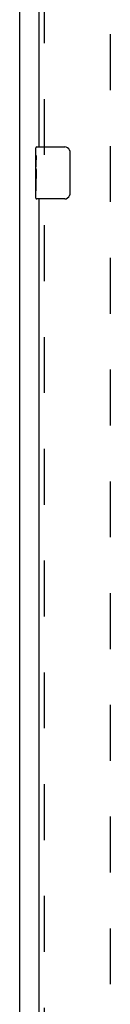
# Model space of a CAD drawing. Header units: inches. Extents: x 0 to 195, y 0 to 126.
# Tile 20 of 41: x 55.93 to 57.68, y 36.27 to 55.2. Entities that reach past the tile are written whole.
import ezdxf

# ---------------------------------------------------------------- set-up
doc = ezdxf.new("R2010")
doc.units = ezdxf.units.IN
doc.header["$LTSCALE"] = 10.747126
doc.header["$MEASUREMENT"] = 0
doc.linetypes.add('HIDDEN', pattern=[0.2, 0.1, -0.1])
doc.layers.get('0').update_dxf_attribs({"linetype": 'CONTINUOUS'})
doc.layers.add('DEFAULT_2', color=8, linetype='HIDDEN')
doc.layers.add('MASTER_DOOR_ASSEMBLY', color=7, linetype='CONTINUOUS')

msp = doc.modelspace()

# ---------------------------------------------------------------- linework, layer by layer
at = {"color": 3, "linetype": 'Continuous'}
msp.add_line((55.927, 77.776), (55.927, 7.118), dxfattribs=at)
at = {"layer": 'DEFAULT_2', "color": 8, "linetype": 'HIDDEN'}
msp.add_line((57.677, 8.712), (57.677, 76.182), dxfattribs=at)
at = {"layer": 'MASTER_DOOR_ASSEMBLY', "color": 8, "linetype": 'HIDDEN'}
for p, q in [((56.406, 52.603), (56.406, 71.535)), ((56.406, 32.981), (56.406, 51.913))]:
    msp.add_line(p, q, dxfattribs=at)
at = {"layer": 'MASTER_DOOR_ASSEMBLY', "color": 3, "linetype": 'Continuous'}
for p, q in [((56.302, 52.758), (56.302, 71.38)), ((56.302, 33.136), (56.302, 51.758))]:
    msp.add_line(p, q, dxfattribs=at)
at = {"layer": 'MASTER_DOOR_ASSEMBLY', "color": 7, "linetype": 'Continuous'}
for p, q in [((56.242, 52.598), (56.242, 52.743)), ((56.257, 52.758), (56.797, 52.758)), ((56.897, 52.658), (56.897, 51.858)), ((56.242, 52.34), (56.242, 52.597)), ((56.248, 52.541), (56.242, 52.541)), ((56.249, 52.373), (56.249, 52.51)), ((56.242, 52.373), (56.249, 52.373)), ((56.242, 51.773), (56.242, 52.337)), ((56.244, 52.311), (56.242, 52.311)), ((56.244, 52.313), (56.245, 52.291)), ((56.242, 52.179), (56.248, 52.179)), ((56.242, 52.143), (56.249, 52.143)), ((56.242, 52.08), (56.249, 52.08)), ((56.249, 51.912), (56.249, 52.143)), ((56.242, 51.912), (56.249, 51.912)), ((56.797, 51.758), (56.257, 51.758))]:
    msp.add_line(p, q, dxfattribs=at)
for points in [[(56.89, 52.694), (56.892, 52.689), (56.894, 52.683), (56.895, 52.677), (56.896, 52.671), (56.897, 52.665), (56.897, 52.658)], [(56.242, 52.598), (56.242, 52.594), (56.243, 52.589), (56.243, 52.584), (56.244, 52.578), (56.245, 52.571), (56.246, 52.563), (56.247, 52.555), (56.248, 52.546)], [(56.248, 52.546), (56.248, 52.537), (56.249, 52.528), (56.249, 52.519), (56.249, 52.51)], [(56.242, 52.34), (56.242, 52.332), (56.243, 52.323), (56.244, 52.313)], [(56.245, 52.291), (56.246, 52.279), (56.247, 52.267), (56.248, 52.254), (56.249, 52.242), (56.249, 52.229), (56.249, 52.216), (56.249, 52.203), (56.249, 52.191), (56.248, 52.178), (56.247, 52.166), (56.246, 52.154)], [(56.897, 51.858), (56.897, 51.852), (56.896, 51.846), (56.895, 51.84), (56.894, 51.834), (56.892, 51.828), (56.89, 51.822)]]:
    msp.add_lwpolyline(points, dxfattribs=at)
for centre, radius, start, end in [((56.257, 52.743), 0.015, 90, 180), ((56.797, 52.658), 0.1, 21.1999, 90), ((56.257, 51.773), 0.015, 180, 270), ((56.797, 51.858), 0.1, 270, 338.7946)]:
    msp.add_arc(centre, radius, start, end, dxfattribs=at)
msp.add_ellipse((56.505, 52.174), major_axis=(0.263, 0), ratio=0.432808, start_param=-3.141593, end_param=-2.961605, dxfattribs=at)

doc.saveas('drawing.dxf')
